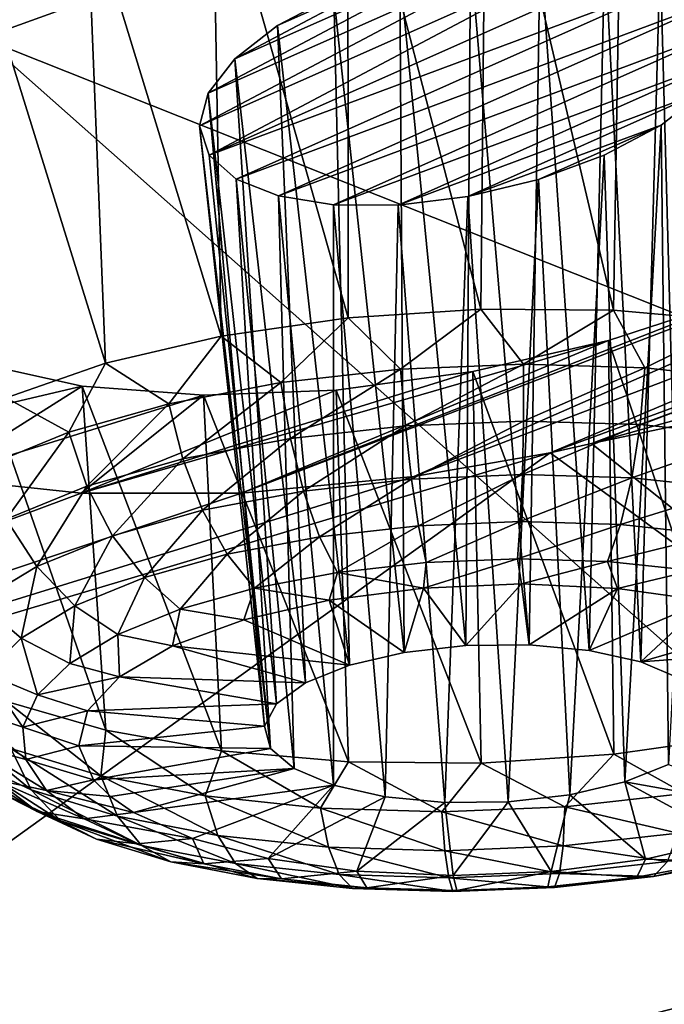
# Model space of a CAD drawing. Header units: metres. Extents: x -106 to 264, y -111 to 81.
# Tile 207 of 256: x 232.29 to 233.74, y 8.35 to 10.55. Entities that reach past the tile are written whole.
import ezdxf

# ---------------------------------------------------------------- set-up
doc = ezdxf.new("R2010")
doc.units = ezdxf.units.M
doc.layers.add('solid_20422013', color=7, linetype='CONTINUOUS')

msp = doc.modelspace()

# ---------------------------------------------------------------- linework, layer by layer
at = {"layer": 'solid_20422013'}
for points in [[(232.209747, 10.512824, 236.961838), (234.922333, 11.490364, 234.24472), (228.899445, 15.046719, 230.742706)], [(232.209747, 10.512824, 236.961838), (240.18605, 7.342145, 238.268768), (234.922333, 11.490364, 234.24472)], [(231.520996, 10.501863, 180.568634), (233.087662, 11.319568, 179.6203), (233.495209, 11.402825, 179.637238)], [(232.444641, 10.828647, 180.30629), (231.520996, 10.501863, 180.568634), (233.495209, 11.402825, 179.637238)], [(231.520996, 10.501863, 180.568634), (231.666382, 10.648742, 180.336044), (233.087662, 11.319568, 179.6203)], [(233.626465, 9.902016, 179.787292), (233.340134, 11.119639, 180.122604), (233.647354, 11.159883, 180.179077)], [(233.911423, 9.877207, 179.876862), (233.626465, 9.902016, 179.787292), (233.647354, 11.159883, 180.179077)], [(233.911423, 9.877207, 179.876862), (233.647354, 11.159883, 180.179077), (233.93927, 11.170342, 180.29039)], [(233.328522, 9.904692, 179.754883), (233.030228, 11.049249, 180.123611), (233.340134, 11.119639, 180.122604)], [(233.626465, 9.902016, 179.787292), (233.328522, 9.904692, 179.754883), (233.340134, 11.119639, 180.122604)], [(233.030579, 9.885117, 179.781036), (232.726608, 10.952136, 180.184982), (233.030228, 11.049249, 180.123611)], [(233.328522, 9.904692, 179.754883), (233.030579, 9.885117, 179.781036), (233.030228, 11.049249, 180.123611)], [(232.745682, 9.844147, 179.864624), (232.444641, 10.828647, 180.30629), (232.726608, 10.952136, 180.184982)], [(233.030579, 9.885117, 179.781036), (232.745682, 9.844147, 179.864624), (232.726608, 10.952136, 180.184982)], [(232.444641, 10.828647, 180.30629), (232.204178, 10.690042, 180.480896), (231.520996, 10.501863, 180.568634)], [(232.486282, 9.783572, 180.001999), (232.204178, 10.690042, 180.480896), (232.444641, 10.828647, 180.30629)], [(232.745682, 9.844147, 179.864624), (232.486282, 9.783572, 180.001999), (232.444641, 10.828647, 180.30629)], [(232.697327, 10.315612, 181.44278), (233.46167, 10.720673, 180.966324), (233.606415, 10.720559, 181.031754)], [(232.697327, 10.315612, 181.44278), (232.716812, 10.389509, 181.30249), (233.46167, 10.720673, 180.966324)], [(232.718735, 10.250173, 181.585449), (232.697327, 10.315612, 181.44278), (233.606415, 10.720559, 181.031754)], [(232.716812, 10.389509, 181.30249), (233.305344, 10.701305, 180.935623), (233.46167, 10.720673, 180.966324)], [(232.718735, 10.250173, 181.585449), (233.606415, 10.720559, 181.031754), (233.730667, 10.700339, 181.127228)], [(233.305344, 10.701305, 180.935623), (233.436966, 9.151909, 180.477341), (233.46167, 10.720673, 180.966324)], [(233.46167, 10.720673, 180.966324), (233.436966, 9.151909, 180.477341), (233.571396, 9.139192, 180.522263)], [(233.46167, 10.720673, 180.966324), (233.571396, 9.139192, 180.522263), (233.606415, 10.720559, 181.031754)], [(233.606415, 10.720559, 181.031754), (233.571396, 9.139192, 180.522263), (233.687286, 9.113164, 180.600647)], [(233.606415, 10.720559, 181.031754), (233.687286, 9.113164, 180.600647), (233.730667, 10.700339, 181.127228)], [(232.716812, 10.389509, 181.30249), (232.776443, 10.466121, 181.173935), (233.305344, 10.701305, 180.935623)], [(232.718735, 10.250173, 181.585449), (233.730667, 10.700339, 181.127228), (233.825943, 10.662871, 181.246368)], [(232.776443, 10.466121, 181.173935), (233.146851, 10.662677, 180.942413), (233.305344, 10.701305, 180.935623)], [(233.146851, 10.662677, 180.942413), (233.294861, 9.150284, 180.469513), (233.305344, 10.701305, 180.935623)], [(233.305344, 10.701305, 180.935623), (233.294861, 9.150284, 180.469513), (233.436966, 9.151909, 180.477341)], [(233.730667, 10.700339, 181.127228), (233.687286, 9.113164, 180.600647), (233.775253, 9.075933, 180.706146)], [(233.730667, 10.700339, 181.127228), (233.775253, 9.075933, 180.706146), (233.825943, 10.662871, 181.246368)], [(232.486282, 9.783572, 180.001999), (232.263702, 9.706041, 180.187149), (232.204178, 10.690042, 180.480896)], [(232.718735, 10.250173, 181.585449), (233.825943, 10.662871, 181.246368), (232.779358, 10.196187, 181.720566)], [(232.776443, 10.466121, 181.173935), (232.872543, 10.540754, 181.066254), (233.146851, 10.662677, 180.942413)], [(232.779358, 10.196187, 181.720566), (233.825943, 10.662871, 181.246368), (233.886261, 10.609166, 181.380615)], [(232.872543, 10.540754, 181.066254), (232.99881, 10.607788, 180.987137), (233.146851, 10.662677, 180.942413)], [(232.99881, 10.607788, 180.987137), (233.156631, 9.134448, 180.49942), (233.146851, 10.662677, 180.942413)], [(233.146851, 10.662677, 180.942413), (233.156631, 9.134448, 180.49942), (233.294861, 9.150284, 180.469513)], [(232.779358, 10.196187, 181.720566), (233.886261, 10.609166, 181.380615), (232.874313, 10.158665, 181.839401)], [(232.872543, 10.540754, 181.066254), (233.033463, 9.105686, 180.564651), (232.99881, 10.607788, 180.987137)], [(232.874313, 10.158665, 181.839401), (233.886261, 10.609166, 181.380615), (233.907974, 10.543866, 181.52272)], [(232.99881, 10.607788, 180.987137), (233.033463, 9.105686, 180.564651), (233.156631, 9.134448, 180.49942)], [(232.776443, 10.466121, 181.173935), (232.935333, 9.066327, 180.659912), (232.872543, 10.540754, 181.066254)], [(232.872543, 10.540754, 181.066254), (232.935333, 9.066327, 180.659912), (233.033463, 9.105686, 180.564651)], [(232.874313, 10.158665, 181.839401), (233.907974, 10.543866, 181.52272), (232.998215, 10.138308, 181.934692)], [(232.998215, 10.138308, 181.934692), (233.907974, 10.543866, 181.52272), (233.889038, 10.470119, 181.662384)], [(233.577194, 9.60301, 183.297699), (233.975739, 9.714437, 183.249985), (238.06546, 10.549692, 183.582962)], [(234.815338, 8.609978, 186.000946), (233.577194, 9.60301, 183.297699), (238.06546, 10.549692, 183.582962)], [(229.259247, 9.617879, 239.449524), (237.044312, 6.22968, 241.360779), (232.209747, 10.512824, 236.961838)], [(232.209747, 10.512824, 236.961838), (237.044312, 6.22968, 241.360779), (240.18605, 7.342145, 238.268768)], [(232.998215, 10.138308, 181.934692), (233.889038, 10.470119, 181.662384), (233.143112, 10.137873, 182.00029)], [(233.143112, 10.137873, 182.00029), (233.889038, 10.470119, 181.662384), (233.830017, 10.393305, 181.791)], [(232.716812, 10.389509, 181.30249), (232.870178, 9.01956, 180.777481), (232.776443, 10.466121, 181.173935)], [(232.776443, 10.466121, 181.173935), (232.870178, 9.01956, 180.777481), (232.935333, 9.066327, 180.659912)], [(232.791794, 9.491631, 183.175415), (235.188766, 10.40911, 182.397308), (233.178467, 9.52941, 183.26973)], [(233.912262, 9.930979, 182.772049), (235.188766, 10.40911, 182.397308), (232.791794, 9.491631, 183.175415)], [(233.178467, 9.52941, 183.26973), (235.188766, 10.40911, 182.397308), (234.974365, 10.212543, 182.695114)], [(232.697327, 10.315612, 181.44278), (232.843292, 8.969172, 180.907837), (232.716812, 10.389509, 181.30249)], [(232.716812, 10.389509, 181.30249), (232.843292, 8.969172, 180.907837), (232.870178, 9.01956, 180.777481)], [(233.143112, 10.137873, 182.00029), (233.830017, 10.393305, 181.791), (233.299683, 10.156962, 182.031006)], [(233.299683, 10.156962, 182.031006), (233.830017, 10.393305, 181.791), (233.733185, 10.317643, 181.899979)], [(233.733185, 10.317643, 181.899979), (233.830017, 10.393305, 181.791), (233.74968, 8.883438, 181.210709)], [(232.697327, 10.315612, 181.44278), (232.856857, 8.919249, 181.040405), (232.843292, 8.969172, 180.907837)], [(232.718735, 10.250173, 181.585449), (232.856857, 8.919249, 181.040405), (232.697327, 10.315612, 181.44278)], [(233.299683, 10.156962, 182.031006), (233.733185, 10.317643, 181.899979), (233.457626, 10.195208, 182.024338)], [(233.457626, 10.195208, 182.024338), (233.733185, 10.317643, 181.899979), (233.605606, 10.249869, 181.979843)], [(233.605606, 10.249869, 181.979843), (233.733185, 10.317643, 181.899979), (233.65155, 8.844079, 181.305954)], [(233.733185, 10.317643, 181.899979), (233.74968, 8.883438, 181.210709), (233.65155, 8.844079, 181.305954)], [(232.718735, 10.250173, 181.585449), (232.779358, 10.196187, 181.720566), (232.856857, 8.919249, 181.040405)], [(233.457626, 10.195208, 182.024338), (233.605606, 10.249869, 181.979843), (233.528381, 8.815316, 181.371185)], [(233.605606, 10.249869, 181.979843), (233.65155, 8.844079, 181.305954), (233.528381, 8.815316, 181.371185)], [(233.178467, 9.52941, 183.26973), (234.974365, 10.212543, 182.695114), (233.48378, 9.582459, 183.29776)], [(233.48378, 9.582459, 183.29776), (234.974365, 10.212543, 182.695114), (234.69046, 10.025549, 182.943161)], [(232.779358, 10.196187, 181.720566), (232.90976, 8.873832, 181.164474), (232.856857, 8.919249, 181.040405)], [(232.779358, 10.196187, 181.720566), (232.874313, 10.158665, 181.839401), (232.90976, 8.873832, 181.164474)], [(233.299683, 10.156962, 182.031006), (233.457626, 10.195208, 182.024338), (233.390137, 8.799481, 181.401108)], [(233.457626, 10.195208, 182.024338), (233.528381, 8.815316, 181.371185), (233.390137, 8.799481, 181.401108)], [(232.874313, 10.158665, 181.839401), (232.997726, 8.8366, 181.269974), (232.90976, 8.873832, 181.164474)], [(232.874313, 10.158665, 181.839401), (232.998215, 10.138308, 181.934692), (232.997726, 8.8366, 181.269974)], [(232.998215, 10.138308, 181.934692), (233.113617, 8.810573, 181.348358), (232.997726, 8.8366, 181.269974)], [(232.998215, 10.138308, 181.934692), (233.143112, 10.137873, 182.00029), (233.113617, 8.810573, 181.348358)], [(233.143112, 10.137873, 182.00029), (233.299683, 10.156962, 182.031006), (233.248047, 8.797856, 181.39328)], [(233.299683, 10.156962, 182.031006), (233.390137, 8.799481, 181.401108), (233.248047, 8.797856, 181.39328)], [(233.143112, 10.137873, 182.00029), (233.248047, 8.797856, 181.39328), (233.113617, 8.810573, 181.348358)], [(233.48378, 9.582459, 183.29776), (234.69046, 10.025549, 182.943161), (233.577194, 9.60301, 183.297699)], [(233.577194, 9.60301, 183.297699), (234.69046, 10.025549, 182.943161), (233.975739, 9.714437, 183.249985)], [(233.614975, 9.834671, 182.835678), (233.912262, 9.930979, 182.772049), (232.791794, 9.491631, 183.175415)], [(233.912109, 8.947023, 182.325607), (233.912262, 9.930979, 182.772049), (233.614975, 9.834671, 182.835678)], [(233.148499, 9.769861, 179.743256), (233.030579, 9.885117, 179.781036), (233.328522, 9.904692, 179.754883)], [(233.424393, 9.780894, 179.737701), (233.148499, 9.769861, 179.743256), (233.328522, 9.904692, 179.754883)], [(233.424393, 9.780894, 179.737701), (233.328522, 9.904692, 179.754883), (233.626465, 9.902016, 179.787292)], [(233.696762, 9.772643, 179.782623), (233.424393, 9.780894, 179.737701), (233.626465, 9.902016, 179.787292)], [(233.696762, 9.772643, 179.782623), (233.626465, 9.902016, 179.787292), (233.911423, 9.877207, 179.876862)], [(232.879684, 9.739968, 179.799057), (232.745682, 9.844147, 179.864624), (233.030579, 9.885117, 179.781036)], [(233.148499, 9.769861, 179.743256), (232.879684, 9.739968, 179.799057), (233.030579, 9.885117, 179.781036)], [(233.955124, 9.745426, 179.876266), (233.696762, 9.772643, 179.782623), (233.911423, 9.877207, 179.876862)], [(233.614975, 9.834671, 182.835678), (232.791794, 9.491631, 183.175415), (232.431656, 9.491727, 183.016525)], [(233.310745, 9.764502, 182.841034), (233.614975, 9.834671, 182.835678), (232.431656, 9.491727, 183.016525)], [(232.628281, 9.692364, 179.902969), (232.486282, 9.783572, 180.001999), (232.745682, 9.844147, 179.864624)], [(232.879684, 9.739968, 179.799057), (232.628281, 9.692364, 179.902969), (232.745682, 9.844147, 179.864624)], [(233.627213, 8.906054, 182.409195), (233.614975, 9.834671, 182.835678), (233.310745, 9.764502, 182.841034)], [(233.627213, 8.906054, 182.409195), (233.912109, 8.947023, 182.325607), (233.614975, 9.834671, 182.835678)], [(232.199493, 9.783112, 182.314362), (232.433823, 9.731671, 182.520691), (231.838318, 9.592134, 182.552216)], [(232.486893, 8.95982, 182.170563), (232.433823, 9.731671, 182.520691), (232.199493, 9.783112, 182.314362)], [(232.264206, 9.024723, 181.980743), (232.486893, 8.95982, 182.170563), (232.199493, 9.783112, 182.314362)], [(232.403946, 9.628879, 180.050995), (232.263702, 9.706041, 180.187149), (232.486282, 9.783572, 180.001999)], [(232.628281, 9.692364, 179.902969), (232.403946, 9.628879, 180.050995), (232.486282, 9.783572, 180.001999)], [(233.004105, 9.723244, 182.790009), (233.310745, 9.764502, 182.841034), (232.431656, 9.491727, 183.016525)], [(232.901138, 9.614327, 179.807968), (232.879684, 9.739968, 179.799057), (233.148499, 9.769861, 179.743256)], [(233.159286, 9.643034, 179.754379), (232.901138, 9.614327, 179.807968), (233.148499, 9.769861, 179.743256)], [(233.329269, 8.886478, 182.435364), (233.310745, 9.764502, 182.841034), (233.004105, 9.723244, 182.790009)], [(233.159286, 9.643034, 179.754379), (233.148499, 9.769861, 179.743256), (233.424393, 9.780894, 179.737701)], [(233.424225, 9.653629, 179.749039), (233.159286, 9.643034, 179.754379), (233.424393, 9.780894, 179.737701)], [(233.329269, 8.886478, 182.435364), (233.627213, 8.906054, 182.409195), (233.310745, 9.764502, 182.841034)], [(233.424225, 9.653629, 179.749039), (233.424393, 9.780894, 179.737701), (233.696762, 9.772643, 179.782623)], [(233.685776, 9.645706, 179.792175), (233.424225, 9.653629, 179.749039), (233.696762, 9.772643, 179.782623)], [(233.685776, 9.645706, 179.792175), (233.696762, 9.772643, 179.782623), (233.955124, 9.745426, 179.876266)], [(233.933899, 9.619569, 179.882111), (233.685776, 9.645706, 179.792175), (233.955124, 9.745426, 179.876266)], [(232.433823, 9.731671, 182.520691), (232.108124, 9.526072, 182.804703), (231.838318, 9.592134, 182.552216)], [(232.433823, 9.731671, 182.520691), (232.706268, 9.711524, 182.681625), (232.108124, 9.526072, 182.804703)], [(232.706268, 9.711524, 182.681625), (233.004105, 9.723244, 182.790009), (232.431656, 9.491727, 183.016525)], [(232.746384, 8.913962, 182.313385), (232.706268, 9.711524, 182.681625), (232.433823, 9.731671, 182.520691)], [(232.486893, 8.95982, 182.170563), (232.746384, 8.913962, 182.313385), (232.433823, 9.731671, 182.520691)], [(232.659714, 9.568612, 179.907745), (232.628281, 9.692364, 179.902969), (232.879684, 9.739968, 179.799057)], [(232.901138, 9.614327, 179.807968), (232.659714, 9.568612, 179.907745), (232.879684, 9.739968, 179.799057)], [(233.031326, 8.889153, 182.402954), (233.004105, 9.723244, 182.790009), (232.706268, 9.711524, 182.681625)], [(233.031326, 8.889153, 182.402954), (233.329269, 8.886478, 182.435364), (233.004105, 9.723244, 182.790009)], [(232.706268, 9.711524, 182.681625), (232.431656, 9.491727, 183.016525), (232.108124, 9.526072, 182.804703)], [(232.403946, 9.628879, 180.050995), (232.215302, 9.55195, 180.237442), (232.263702, 9.706041, 180.187149)], [(232.746384, 8.913962, 182.313385), (233.031326, 8.889153, 182.402954), (232.706268, 9.711524, 182.681625)], [(232.444275, 9.507647, 180.049896), (232.403946, 9.628879, 180.050995), (232.628281, 9.692364, 179.902969)], [(232.659714, 9.568612, 179.907745), (232.444275, 9.507647, 180.049896), (232.628281, 9.692364, 179.902969)], [(233.173096, 9.523444, 179.79718), (233.159286, 9.643034, 179.754379), (233.424225, 9.653629, 179.749039)], [(233.421738, 9.533388, 179.792175), (233.173096, 9.523444, 179.79718), (233.424225, 9.653629, 179.749039)], [(233.421738, 9.533388, 179.792175), (233.424225, 9.653629, 179.749039), (233.685776, 9.645706, 179.792175)], [(232.930817, 9.496503, 179.847473), (232.901138, 9.614327, 179.807968), (233.159286, 9.643034, 179.754379)], [(233.173096, 9.523444, 179.79718), (232.930817, 9.496503, 179.847473), (233.159286, 9.643034, 179.754379)], [(233.667206, 9.525951, 179.832657), (233.421738, 9.533388, 179.792175), (233.685776, 9.645706, 179.792175)], [(233.667206, 9.525951, 179.832657), (233.685776, 9.645706, 179.792175), (233.933899, 9.619569, 179.882111)], [(226.092651, 8.812142, 241.689438), (233.634811, 5.211709, 244.190308), (229.259247, 9.617879, 239.449524)], [(229.259247, 9.617879, 239.449524), (233.634811, 5.211709, 244.190308), (237.044312, 6.22968, 241.360779)], [(232.263123, 9.433771, 180.228943), (232.215302, 9.55195, 180.237442), (232.403946, 9.628879, 180.050995)], [(232.444275, 9.507647, 180.049896), (232.263123, 9.433771, 180.228943), (232.403946, 9.628879, 180.050995)], [(232.704239, 9.453599, 179.941116), (232.659714, 9.568612, 179.907745), (232.901138, 9.614327, 179.807968)], [(232.930817, 9.496503, 179.847473), (232.704239, 9.453599, 179.941116), (232.901138, 9.614327, 179.807968)], [(233.90007, 9.501422, 179.917053), (233.667206, 9.525951, 179.832657), (233.933899, 9.619569, 179.882111)], [(234.815338, 8.609978, 186.000946), (233.48378, 9.582459, 183.29776), (233.577194, 9.60301, 183.297699)], [(230.610947, 7.516019, 186.490738), (229.387253, 8.357774, 184.152634), (233.48378, 9.582459, 183.29776)], [(233.178467, 9.52941, 183.26973), (233.48378, 9.582459, 183.29776), (229.387253, 8.357774, 184.152634)], [(230.610947, 7.516019, 186.490738), (233.48378, 9.582459, 183.29776), (234.815338, 8.609978, 186.000946)], [(232.50206, 9.396382, 180.074524), (232.444275, 9.507647, 180.049896), (232.659714, 9.568612, 179.907745)], [(232.704239, 9.453599, 179.941116), (232.50206, 9.396382, 180.074524), (232.659714, 9.568612, 179.907745)], [(232.791794, 9.491631, 183.175415), (233.178467, 9.52941, 183.26973), (229.387253, 8.357774, 184.152634)], [(232.108124, 9.526072, 182.804703), (232.431656, 9.491727, 183.016525), (229.387253, 8.357774, 184.152634)], [(232.966797, 9.394188, 179.915024), (232.930817, 9.496503, 179.847473), (233.173096, 9.523444, 179.79718)], [(233.189026, 9.4189, 179.868881), (232.966797, 9.394188, 179.915024), (233.173096, 9.523444, 179.79718)], [(233.189026, 9.4189, 179.868881), (233.173096, 9.523444, 179.79718), (233.421738, 9.533388, 179.792175)], [(233.417099, 9.428021, 179.864288), (233.189026, 9.4189, 179.868881), (233.421738, 9.533388, 179.792175)], [(233.417099, 9.428021, 179.864288), (233.421738, 9.533388, 179.792175), (233.667206, 9.525951, 179.832657)], [(233.642258, 9.421201, 179.901428), (233.417099, 9.428021, 179.864288), (233.667206, 9.525951, 179.832657)], [(233.642258, 9.421201, 179.901428), (233.667206, 9.525951, 179.832657), (233.90007, 9.501422, 179.917053)], [(232.332047, 9.327051, 180.242569), (232.263123, 9.433771, 180.228943), (232.444275, 9.507647, 180.049896)], [(232.50206, 9.396382, 180.074524), (232.332047, 9.327051, 180.242569), (232.444275, 9.507647, 180.049896)], [(233.85585, 9.398701, 179.978836), (233.642258, 9.421201, 179.901428), (233.90007, 9.501422, 179.917053)], [(232.431656, 9.491727, 183.016525), (232.791794, 9.491631, 183.175415), (229.387253, 8.357774, 184.152634)], [(232.758972, 9.354835, 180.000916), (232.704239, 9.453599, 179.941116), (232.930817, 9.496503, 179.847473)], [(232.966797, 9.394188, 179.915024), (232.758972, 9.354835, 180.000916), (232.930817, 9.496503, 179.847473)], [(232.573517, 9.302353, 180.123291), (232.50206, 9.396382, 180.074524), (232.704239, 9.453599, 179.941116)], [(232.758972, 9.354835, 180.000916), (232.573517, 9.302353, 180.123291), (232.704239, 9.453599, 179.941116)], [(232.332047, 9.327051, 180.242569), (232.200729, 9.248269, 180.438782), (232.263123, 9.433771, 180.228943)], [(233.006729, 9.314065, 180.00618), (232.966797, 9.394188, 179.915024), (233.189026, 9.4189, 179.868881)], [(233.206039, 9.336229, 179.964813), (233.006729, 9.314065, 180.00618), (233.189026, 9.4189, 179.868881)], [(233.206039, 9.336229, 179.964813), (233.189026, 9.4189, 179.868881), (233.417099, 9.428021, 179.864288)], [(233.410599, 9.34441, 179.960693), (233.206039, 9.336229, 179.964813), (233.417099, 9.428021, 179.864288)], [(233.410599, 9.34441, 179.960693), (233.417099, 9.428021, 179.864288), (233.642258, 9.421201, 179.901428)], [(233.612549, 9.338292, 179.993988), (233.410599, 9.34441, 179.960693), (233.642258, 9.421201, 179.901428)], [(233.612549, 9.338292, 179.993988), (233.642258, 9.421201, 179.901428), (233.85585, 9.398701, 179.978836)], [(232.417572, 9.238758, 180.27742), (232.332047, 9.327051, 180.242569), (232.50206, 9.396382, 180.074524)], [(232.573517, 9.302353, 180.123291), (232.417572, 9.238758, 180.27742), (232.50206, 9.396382, 180.074524)], [(232.820313, 9.278769, 180.083221), (232.758972, 9.354835, 180.000916), (232.966797, 9.394188, 179.915024)], [(233.006729, 9.314065, 180.00618), (232.820313, 9.278769, 180.083221), (232.966797, 9.394188, 179.915024)], [(233.804123, 9.318111, 180.063431), (233.612549, 9.338292, 179.993988), (233.85585, 9.398701, 179.978836)], [(232.653976, 9.231696, 180.192978), (232.573517, 9.302353, 180.123291), (232.758972, 9.354835, 180.000916)], [(232.820313, 9.278769, 180.083221), (232.653976, 9.231696, 180.192978), (232.758972, 9.354835, 180.000916)], [(233.199722, 9.279012, 180.081467), (233.206039, 9.336229, 179.964813), (233.410599, 9.34441, 179.960693)], [(233.419815, 9.288085, 180.076324), (233.199722, 9.279012, 180.081467), (233.410599, 9.34441, 179.960693)], [(233.419815, 9.288085, 180.076324), (233.410599, 9.34441, 179.960693), (233.612549, 9.338292, 179.993988)], [(232.297119, 9.166495, 180.457397), (232.200729, 9.248269, 180.438782), (232.332047, 9.327051, 180.242569)], [(232.417572, 9.238758, 180.27742), (232.297119, 9.166495, 180.457397), (232.332047, 9.327051, 180.242569)], [(233.199722, 9.279012, 180.081467), (233.006729, 9.314065, 180.00618), (233.206039, 9.336229, 179.964813)], [(233.635483, 9.278306, 180.120422), (233.419815, 9.288085, 180.076324), (233.612549, 9.338292, 179.993988)], [(233.635483, 9.278306, 180.120422), (233.612549, 9.338292, 179.993988), (233.804123, 9.318111, 180.063431)], [(232.514114, 9.174658, 180.331223), (232.417572, 9.238758, 180.27742), (232.573517, 9.302353, 180.123291)], [(232.653976, 9.231696, 180.192978), (232.514114, 9.174658, 180.331223), (232.573517, 9.302353, 180.123291)], [(232.987885, 9.25161, 180.135559), (232.820313, 9.278769, 180.083221), (233.006729, 9.314065, 180.00618)], [(233.199722, 9.279012, 180.081467), (232.987885, 9.25161, 180.135559), (233.006729, 9.314065, 180.00618)], [(233.834274, 9.250239, 180.211243), (233.635483, 9.278306, 180.120422), (233.804123, 9.318111, 180.063431)], [(232.796524, 9.207459, 180.235489), (232.653976, 9.231696, 180.192978), (232.820313, 9.278769, 180.083221)], [(232.987885, 9.25161, 180.135559), (232.796524, 9.207459, 180.235489), (232.820313, 9.278769, 180.083221)], [(233.156631, 9.134448, 180.49942), (232.987885, 9.25161, 180.135559), (233.199722, 9.279012, 180.081467)], [(233.294861, 9.150284, 180.469513), (233.156631, 9.134448, 180.49942), (233.199722, 9.279012, 180.081467)], [(233.294861, 9.150284, 180.469513), (233.199722, 9.279012, 180.081467), (233.419815, 9.288085, 180.076324)], [(233.436966, 9.151909, 180.477341), (233.294861, 9.150284, 180.469513), (233.419815, 9.288085, 180.076324)], [(233.436966, 9.151909, 180.477341), (233.419815, 9.288085, 180.076324), (233.635483, 9.278306, 180.120422)], [(233.571396, 9.139192, 180.522263), (233.436966, 9.151909, 180.477341), (233.635483, 9.278306, 180.120422)], [(233.571396, 9.139192, 180.522263), (233.635483, 9.278306, 180.120422), (233.834274, 9.250239, 180.211243)], [(232.297119, 9.166495, 180.457397), (232.216782, 9.088341, 180.656296), (232.200729, 9.248269, 180.438782)], [(232.406082, 9.109844, 180.492645), (232.297119, 9.166495, 180.457397), (232.417572, 9.238758, 180.27742)], [(232.514114, 9.174658, 180.331223), (232.406082, 9.109844, 180.492645), (232.417572, 9.238758, 180.27742)], [(233.033463, 9.105686, 180.564651), (232.796524, 9.207459, 180.235489), (232.987885, 9.25161, 180.135559)], [(233.156631, 9.134448, 180.49942), (233.033463, 9.105686, 180.564651), (232.987885, 9.25161, 180.135559)], [(233.687286, 9.113164, 180.600647), (233.571396, 9.139192, 180.522263), (233.834274, 9.250239, 180.211243)], [(233.687286, 9.113164, 180.600647), (233.834274, 9.250239, 180.211243), (234.004715, 9.205503, 180.343521)], [(232.636688, 9.149109, 180.375488), (232.514114, 9.174658, 180.331223), (232.653976, 9.231696, 180.192978)], [(232.796524, 9.207459, 180.235489), (232.636688, 9.149109, 180.375488), (232.653976, 9.231696, 180.192978)], [(233.033463, 9.105686, 180.564651), (232.636688, 9.149109, 180.375488), (232.796524, 9.207459, 180.235489)], [(233.687286, 9.113164, 180.600647), (234.004715, 9.205503, 180.343521), (234.136993, 9.14668, 180.509644)], [(232.33403, 9.039747, 180.671036), (232.216782, 9.088341, 180.656296), (232.297119, 9.166495, 180.457397)], [(232.406082, 9.109844, 180.492645), (232.33403, 9.039747, 180.671036), (232.297119, 9.166495, 180.457397)], [(232.517593, 9.079922, 180.547485), (232.406082, 9.109844, 180.492645), (232.514114, 9.174658, 180.331223)], [(232.636688, 9.149109, 180.375488), (232.517593, 9.079922, 180.547485), (232.514114, 9.174658, 180.331223)], [(232.935333, 9.066327, 180.659912), (232.517593, 9.079922, 180.547485), (232.636688, 9.149109, 180.375488)], [(233.033463, 9.105686, 180.564651), (232.935333, 9.066327, 180.659912), (232.636688, 9.149109, 180.375488)], [(233.775253, 9.075933, 180.706146), (233.687286, 9.113164, 180.600647), (234.136993, 9.14668, 180.509644)], [(232.517593, 9.079922, 180.547485), (232.33403, 9.039747, 180.671036), (232.406082, 9.109844, 180.492645)], [(232.300751, 8.967059, 180.859558), (232.179672, 9.007298, 180.86647), (232.216782, 9.088341, 180.656296)], [(232.33403, 9.039747, 180.671036), (232.300751, 8.967059, 180.859558), (232.216782, 9.088341, 180.656296)], [(232.517593, 9.079922, 180.547485), (232.446106, 9.003891, 180.741547), (232.33403, 9.039747, 180.671036)], [(232.870178, 9.01956, 180.777481), (232.446106, 9.003891, 180.741547), (232.517593, 9.079922, 180.547485)], [(232.935333, 9.066327, 180.659912), (232.870178, 9.01956, 180.777481), (232.517593, 9.079922, 180.547485)], [(232.446106, 9.003891, 180.741547), (232.300751, 8.967059, 180.859558), (232.33403, 9.039747, 180.671036)], [(232.475754, 8.857903, 182.086685), (232.486893, 8.95982, 182.170563), (232.264206, 9.024723, 181.980743)], [(232.274231, 8.919229, 181.908081), (232.475754, 8.857903, 182.086685), (232.264206, 9.024723, 181.980743)], [(232.870178, 9.01956, 180.777481), (232.843292, 8.969172, 180.907837), (232.446106, 9.003891, 180.741547)], [(232.319702, 8.826159, 181.833282), (232.274231, 8.919229, 181.908081), (232.113388, 8.994382, 181.696548)], [(232.165253, 8.898331, 181.630142), (232.319702, 8.826159, 181.833282), (232.113388, 8.994382, 181.696548)], [(232.307495, 8.894575, 181.050934), (232.187195, 8.926483, 181.079849), (232.179672, 9.007298, 180.86647)], [(232.300751, 8.967059, 180.859558), (232.307495, 8.894575, 181.050934), (232.179672, 9.007298, 180.86647)], [(232.446106, 9.003891, 180.741547), (232.426346, 8.925401, 180.946487), (232.300751, 8.967059, 180.859558)], [(232.843292, 8.969172, 180.907837), (232.426346, 8.925401, 180.946487), (232.446106, 9.003891, 180.741547)], [(232.843292, 8.969172, 180.907837), (232.856857, 8.919249, 181.040405), (232.426346, 8.925401, 180.946487)], [(232.426346, 8.925401, 180.946487), (232.307495, 8.894575, 181.050934), (232.300751, 8.967059, 180.859558)], [(232.475754, 8.857903, 182.086685), (232.710205, 8.812766, 182.225464), (232.486893, 8.95982, 182.170563)], [(232.710205, 8.812766, 182.225464), (232.746384, 8.913962, 182.313385), (232.486893, 8.95982, 182.170563)], [(233.785645, 8.818224, 182.302673), (233.912109, 8.947023, 182.325607), (233.627213, 8.906054, 182.409195)], [(232.354019, 8.82508, 181.237839), (232.239075, 8.849, 181.288254), (232.187195, 8.926483, 181.079849)], [(232.307495, 8.894575, 181.050934), (232.354019, 8.82508, 181.237839), (232.187195, 8.926483, 181.079849)], [(232.426346, 8.925401, 180.946487), (232.459457, 8.848979, 181.150482), (232.307495, 8.894575, 181.050934)], [(232.856857, 8.919249, 181.040405), (232.459457, 8.848979, 181.150482), (232.426346, 8.925401, 180.946487)], [(232.137451, 8.902133, 181.344589), (232.333313, 8.777826, 181.483627), (232.240189, 8.824539, 181.557602)], [(232.239075, 8.849, 181.288254), (232.333313, 8.777826, 181.483627), (232.137451, 8.902133, 181.344589)], [(232.513229, 8.767268, 182.004791), (232.475754, 8.857903, 182.086685), (232.274231, 8.919229, 181.908081)], [(232.319702, 8.826159, 181.833282), (232.513229, 8.767268, 182.004791), (232.274231, 8.919229, 181.908081)], [(232.856857, 8.919249, 181.040405), (232.90976, 8.873832, 181.164474), (232.459457, 8.848979, 181.150482)], [(232.710205, 8.812766, 182.225464), (232.968582, 8.785548, 182.319122), (232.746384, 8.913962, 182.313385)], [(232.968582, 8.785548, 182.319122), (233.031326, 8.889153, 182.402954), (232.746384, 8.913962, 182.313385)], [(233.51683, 8.788331, 182.358475), (233.627213, 8.906054, 182.409195), (233.329269, 8.886478, 182.435364)], [(233.51683, 8.788331, 182.358475), (233.785645, 8.818224, 182.302673), (233.627213, 8.906054, 182.409195)], [(232.385147, 8.756806, 181.748245), (232.319702, 8.826159, 181.833282), (232.165253, 8.898331, 181.630142)], [(232.240189, 8.824539, 181.557602), (232.385147, 8.756806, 181.748245), (232.165253, 8.898331, 181.630142)], [(232.459457, 8.848979, 181.150482), (232.354019, 8.82508, 181.237839), (232.307495, 8.894575, 181.050934)], [(232.968582, 8.785548, 182.319122), (233.240936, 8.777297, 182.364029), (233.031326, 8.889153, 182.402954)], [(233.240936, 8.777297, 182.364029), (233.329269, 8.886478, 182.435364), (233.031326, 8.889153, 182.402954)], [(233.240936, 8.777297, 182.364029), (233.51683, 8.788331, 182.358475), (233.329269, 8.886478, 182.435364)], [(233.65155, 8.844079, 181.305954), (233.74968, 8.883438, 181.210709), (234.04921, 8.773414, 181.484772)], [(232.90976, 8.873832, 181.164474), (232.497437, 8.811216, 181.253128), (232.459457, 8.848979, 181.150482)], [(232.738373, 8.723921, 182.138077), (232.710205, 8.812766, 182.225464), (232.475754, 8.857903, 182.086685)], [(232.513229, 8.767268, 182.004791), (232.738373, 8.723921, 182.138077), (232.475754, 8.857903, 182.086685)], [(232.90976, 8.873832, 181.164474), (232.548889, 8.775843, 181.350632), (232.497437, 8.811216, 181.253128)], [(232.997726, 8.8366, 181.269974), (232.548889, 8.775843, 181.350632), (232.90976, 8.873832, 181.164474)], [(232.239075, 8.849, 181.288254), (232.438538, 8.761244, 181.413086), (232.333313, 8.777826, 181.483627)], [(232.354019, 8.82508, 181.237839), (232.438538, 8.761244, 181.413086), (232.239075, 8.849, 181.288254)], [(232.459457, 8.848979, 181.150482), (232.497437, 8.811216, 181.253128), (232.354019, 8.82508, 181.237839)], [(232.997726, 8.8366, 181.269974), (232.681168, 8.717018, 181.516739), (232.548889, 8.775843, 181.350632)], [(232.997726, 8.8366, 181.269974), (232.851624, 8.672283, 181.649033), (232.681168, 8.717018, 181.516739)], [(232.997726, 8.8366, 181.269974), (233.113617, 8.810573, 181.348358), (232.851624, 8.672283, 181.649033)], [(233.528381, 8.815316, 181.371185), (233.65155, 8.844079, 181.305954), (233.698013, 8.670913, 181.724701)], [(233.65155, 8.844079, 181.305954), (234.04921, 8.773414, 181.484772), (233.889374, 8.715062, 181.624771)], [(233.65155, 8.844079, 181.305954), (233.889374, 8.715062, 181.624771), (233.698013, 8.670913, 181.724701)], [(232.466278, 8.715698, 181.658508), (232.385147, 8.756806, 181.748245), (232.240189, 8.824539, 181.557602)], [(232.333313, 8.777826, 181.483627), (232.466278, 8.715698, 181.658508), (232.240189, 8.824539, 181.557602)], [(232.566772, 8.701537, 181.90921), (232.513229, 8.767268, 182.004791), (232.319702, 8.826159, 181.833282)], [(232.385147, 8.756806, 181.748245), (232.566772, 8.701537, 181.90921), (232.319702, 8.826159, 181.833282)], [(232.354019, 8.82508, 181.237839), (232.548889, 8.775843, 181.350632), (232.438538, 8.761244, 181.413086)], [(232.497437, 8.811216, 181.253128), (232.548889, 8.775843, 181.350632), (232.354019, 8.82508, 181.237839)], [(233.390137, 8.799481, 181.401108), (233.528381, 8.815316, 181.371185), (233.486176, 8.643511, 181.778793)], [(233.528381, 8.815316, 181.371185), (233.698013, 8.670913, 181.724701), (233.486176, 8.643511, 181.778793)], [(233.771133, 8.729163, 182.212219), (233.785645, 8.818224, 182.302673), (233.51683, 8.788331, 182.358475)], [(226.092651, 8.812142, 241.689438), (229.982254, 4.295594, 246.736923), (233.634811, 5.211709, 244.190308)], [(232.986496, 8.697784, 182.228012), (232.968582, 8.785548, 182.319122), (232.710205, 8.812766, 182.225464)], [(232.738373, 8.723921, 182.138077), (232.986496, 8.697784, 182.228012), (232.710205, 8.812766, 182.225464)], [(233.113617, 8.810573, 181.348358), (233.050415, 8.644217, 181.739838), (232.851624, 8.672283, 181.649033)], [(233.113617, 8.810573, 181.348358), (233.248047, 8.797856, 181.39328), (233.050415, 8.644217, 181.739838)], [(233.248047, 8.797856, 181.39328), (233.266083, 8.634438, 181.783936), (233.050415, 8.644217, 181.739838)], [(233.248047, 8.797856, 181.39328), (233.390137, 8.799481, 181.401108), (233.266083, 8.634438, 181.783936)], [(233.390137, 8.799481, 181.401108), (233.486176, 8.643511, 181.778793), (233.266083, 8.634438, 181.783936)], [(232.5578, 8.70552, 181.569931), (232.466278, 8.715698, 181.658508), (232.333313, 8.777826, 181.483627)], [(232.438538, 8.761244, 181.413086), (232.5578, 8.70552, 181.569931), (232.333313, 8.777826, 181.483627)], [(232.548889, 8.775843, 181.350632), (232.681168, 8.717018, 181.516739), (232.438538, 8.761244, 181.413086)], [(233.248047, 8.68986, 182.271133), (233.240936, 8.777297, 182.364029), (232.968582, 8.785548, 182.319122)], [(232.986496, 8.697784, 182.228012), (233.248047, 8.68986, 182.271133), (232.968582, 8.785548, 182.319122)], [(233.513, 8.700456, 182.265808), (233.51683, 8.788331, 182.358475), (233.240936, 8.777297, 182.364029)], [(233.248047, 8.68986, 182.271133), (233.513, 8.700456, 182.265808), (233.240936, 8.777297, 182.364029)], [(233.513, 8.700456, 182.265808), (233.771133, 8.729163, 182.212219), (233.51683, 8.788331, 182.358475)], [(232.632874, 8.665003, 181.806152), (232.566772, 8.701537, 181.90921), (232.385147, 8.756806, 181.748245)], [(232.466278, 8.715698, 181.658508), (232.632874, 8.665003, 181.806152), (232.385147, 8.756806, 181.748245)], [(232.681168, 8.717018, 181.516739), (232.5578, 8.70552, 181.569931), (232.438538, 8.761244, 181.413086)], [(232.778076, 8.660856, 182.034286), (232.738373, 8.723921, 182.138077), (232.513229, 8.767268, 182.004791)], [(232.566772, 8.701537, 181.90921), (232.778076, 8.660856, 182.034286), (232.513229, 8.767268, 182.004791)], [(233.747314, 8.665775, 182.103867), (233.771133, 8.729163, 182.212219), (233.513, 8.700456, 182.265808)], [(232.707214, 8.66005, 181.702362), (232.632874, 8.665003, 181.806152), (232.466278, 8.715698, 181.658508)], [(232.5578, 8.70552, 181.569931), (232.707214, 8.66005, 181.702362), (232.466278, 8.715698, 181.658508)], [(232.681168, 8.717018, 181.516739), (232.707214, 8.66005, 181.702362), (232.5578, 8.70552, 181.569931)], [(232.681168, 8.717018, 181.516739), (232.851624, 8.672283, 181.649033), (232.707214, 8.66005, 181.702362)], [(233.010925, 8.636326, 182.118683), (232.986496, 8.697784, 182.228012), (232.738373, 8.723921, 182.138077)], [(232.778076, 8.660856, 182.034286), (233.010925, 8.636326, 182.118683), (232.738373, 8.723921, 182.138077)], [(233.698013, 8.670913, 181.724701), (233.889374, 8.715062, 181.624771), (233.864853, 8.665926, 181.785461)], [(232.826691, 8.627687, 181.920883), (232.778076, 8.660856, 182.034286), (232.566772, 8.701537, 181.90921)], [(232.632874, 8.665003, 181.806152), (232.826691, 8.627687, 181.920883), (232.566772, 8.701537, 181.90921)], [(233.256409, 8.62889, 182.159164), (233.248047, 8.68986, 182.271133), (232.986496, 8.697784, 182.228012)], [(233.010925, 8.636326, 182.118683), (233.256409, 8.62889, 182.159164), (232.986496, 8.697784, 182.228012)], [(233.505051, 8.638834, 182.15416), (233.513, 8.700456, 182.265808), (233.248047, 8.68986, 182.271133)], [(233.256409, 8.62889, 182.159164), (233.505051, 8.638834, 182.15416), (233.248047, 8.68986, 182.271133)], [(233.505051, 8.638834, 182.15416), (233.747314, 8.665775, 182.103867), (233.513, 8.700456, 182.265808)], [(232.881058, 8.626582, 181.805267), (232.826691, 8.627687, 181.920883), (232.632874, 8.665003, 181.806152)], [(232.707214, 8.66005, 181.702362), (232.881058, 8.626582, 181.805267), (232.632874, 8.665003, 181.806152)], [(232.851624, 8.672283, 181.649033), (232.881058, 8.626582, 181.805267), (232.707214, 8.66005, 181.702362)], [(233.040283, 8.605187, 181.998306), (233.010925, 8.636326, 182.118683), (232.778076, 8.660856, 182.034286)], [(232.826691, 8.627687, 181.920883), (233.040283, 8.605187, 181.998306), (232.778076, 8.660856, 182.034286)], [(232.851624, 8.672283, 181.649033), (233.050415, 8.644217, 181.739838), (232.881058, 8.626582, 181.805267)], [(233.486176, 8.643511, 181.778793), (233.698013, 8.670913, 181.724701), (233.678452, 8.63063, 181.862503)], [(233.715729, 8.632199, 181.984711), (233.747314, 8.665775, 182.103867), (233.505051, 8.638834, 182.15416)], [(233.698013, 8.670913, 181.724701), (233.864853, 8.665926, 181.785461), (233.678452, 8.63063, 181.862503)], [(233.678452, 8.63063, 181.862503), (233.864853, 8.665926, 181.785461), (233.715729, 8.632199, 181.984711)], [(233.715729, 8.632199, 181.984711), (233.923569, 8.671553, 181.898804), (233.747314, 8.665775, 182.103867)], [(233.864853, 8.665926, 181.785461), (233.923569, 8.671553, 181.898804), (233.715729, 8.632199, 181.984711)], [(233.050415, 8.644217, 181.739838), (233.072632, 8.606401, 181.874695), (232.881058, 8.626582, 181.805267)], [(233.265442, 8.598367, 182.035431), (233.256409, 8.62889, 182.159164), (233.010925, 8.636326, 182.118683)], [(233.040283, 8.605187, 181.998306), (233.265442, 8.598367, 182.035431), (233.010925, 8.636326, 182.118683)], [(233.050415, 8.644217, 181.739838), (233.266083, 8.634438, 181.783936), (233.072632, 8.606401, 181.874695)], [(233.493515, 8.607488, 182.030838), (233.505051, 8.638834, 182.15416), (233.256409, 8.62889, 182.159164)], [(233.266083, 8.634438, 181.783936), (233.486176, 8.643511, 181.778793), (233.274582, 8.600285, 181.908005)], [(233.486176, 8.643511, 181.778793), (233.479141, 8.608465, 181.903885), (233.274582, 8.600285, 181.908005)], [(233.486176, 8.643511, 181.778793), (233.678452, 8.63063, 181.862503), (233.479141, 8.608465, 181.903885)], [(233.493515, 8.607488, 182.030838), (233.715729, 8.632199, 181.984711), (233.505051, 8.638834, 182.15416)], [(233.072632, 8.606401, 181.874695), (233.040283, 8.605187, 181.998306), (232.826691, 8.627687, 181.920883)], [(232.881058, 8.626582, 181.805267), (233.072632, 8.606401, 181.874695), (232.826691, 8.627687, 181.920883)], [(233.266083, 8.634438, 181.783936), (233.274582, 8.600285, 181.908005), (233.072632, 8.606401, 181.874695)], [(233.265442, 8.598367, 182.035431), (233.493515, 8.607488, 182.030838), (233.256409, 8.62889, 182.159164)], [(233.479141, 8.608465, 181.903885), (233.678452, 8.63063, 181.862503), (233.493515, 8.607488, 182.030838)], [(233.678452, 8.63063, 181.862503), (233.715729, 8.632199, 181.984711), (233.493515, 8.607488, 182.030838)], [(231.624954, 6.642868, 188.916046), (230.610947, 7.516019, 186.490738), (234.815338, 8.609978, 186.000946)], [(231.624954, 6.642868, 188.916046), (234.815338, 8.609978, 186.000946), (235.900864, 7.599708, 188.807083)], [(233.072632, 8.606401, 181.874695), (233.274582, 8.600285, 181.908005), (233.040283, 8.605187, 181.998306)], [(233.274582, 8.600285, 181.908005), (233.265442, 8.598367, 182.035431), (233.040283, 8.605187, 181.998306)], [(233.479141, 8.608465, 181.903885), (233.493515, 8.607488, 182.030838), (233.265442, 8.598367, 182.035431)], [(233.274582, 8.600285, 181.908005), (233.479141, 8.608465, 181.903885), (233.265442, 8.598367, 182.035431)]]:
    msp.add_3dface(points, dxfattribs=at)

doc.saveas('drawing.dxf')
